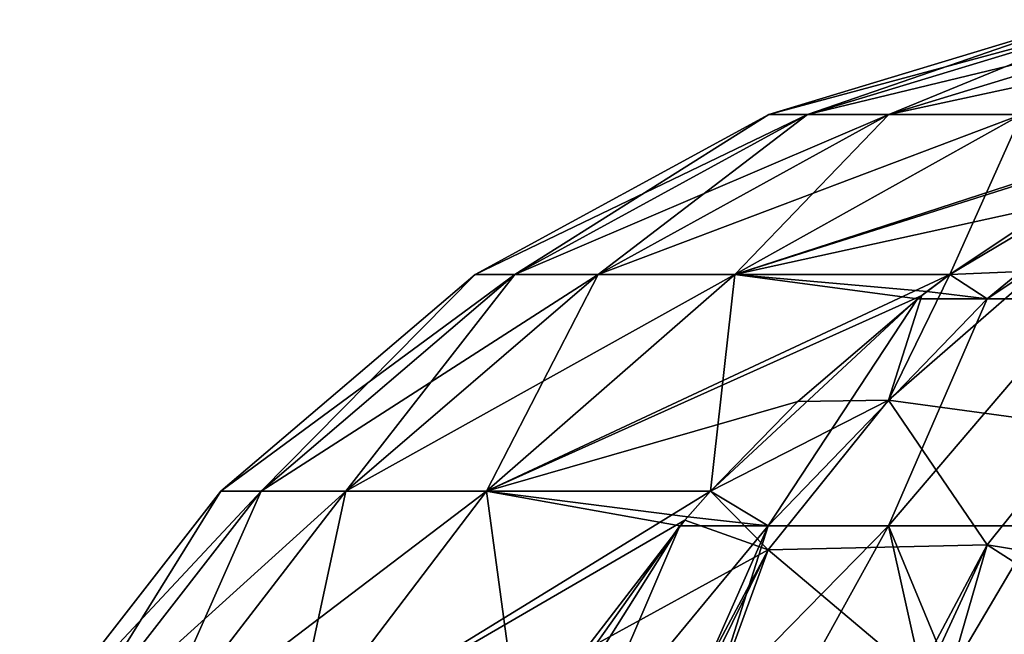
# Model space of a CAD drawing. Header units: millimetres. Extents: x -168 to 168, y -6 to 84.
# Tile 48 of 256: x -167.435 to -166.827, y 59.432 to 59.812. Entities that reach past the tile are written whole.
import ezdxf

# ---------------------------------------------------------------- set-up
doc = ezdxf.new("R2010")
doc.units = ezdxf.units.MM
doc.header["$LTSCALE"] = 65.185185
for name, color, linetype in [('689', 7, 'CONTINUOUS'), ('702', 7, 'CONTINUOUS'), ('712', 7, 'CONTINUOUS'), ('723', 7, 'CONTINUOUS'), ('736', 7, 'CONTINUOUS'), ('746', 7, 'CONTINUOUS')]:
    doc.layers.add(name, color=color, linetype=linetype)

msp = doc.modelspace()

# ---------------------------------------------------------------- linework, layer by layer
at = {"layer": '689', "linetype": 'CONTINUOUS'}
for points in [[(-166.7796, 59.81153, -104.77413), (-166.7796, 59.81153, -105.22589), (-166.97275, 59.75297, -104.76919), (-166.7796, 59.81153, -104.77413)], [(-166.7796, 59.81153, -105.22589), (-166.75621, 59.81153, -105.6767), (-166.97275, 59.75297, -105.23082), (-166.7796, 59.81153, -105.22589)], [(-166.94882, 59.75297, -104.30808), (-166.7796, 59.81153, -104.77413), (-166.97275, 59.75297, -104.76919), (-166.94882, 59.75297, -104.30808)], [(-166.97275, 59.75297, -104.76919), (-166.7796, 59.81153, -105.22589), (-166.97275, 59.75297, -105.23082), (-166.97275, 59.75297, -104.76919)], [(-166.97275, 59.75297, -105.23082), (-166.75621, 59.81153, -105.6767), (-166.94882, 59.75297, -105.69194), (-166.97275, 59.75297, -105.23082)], [(-166.75621, 59.81153, -104.32331), (-166.7796, 59.81153, -104.77413), (-166.94882, 59.75297, -104.30808), (-166.75621, 59.81153, -104.32331)], [(-166.89871, 59.75297, -103.8487), (-166.75621, 59.81153, -104.32331), (-166.94882, 59.75297, -104.30808), (-166.89871, 59.75297, -103.8487)], [(-166.94882, 59.75297, -105.69194), (-166.70739, 59.81153, -106.12429), (-166.89871, 59.75297, -106.15131), (-166.94882, 59.75297, -105.69194)], [(-166.75621, 59.81153, -105.6767), (-166.70739, 59.81153, -106.12429), (-166.94882, 59.75297, -105.69194), (-166.75621, 59.81153, -105.6767)], [(-166.70739, 59.81153, -103.87572), (-166.75621, 59.81153, -104.32331), (-166.89871, 59.75297, -103.8487), (-166.70739, 59.81153, -103.87572)], [(-166.81688, 59.75297, -103.39321), (-166.70739, 59.81153, -103.87572), (-166.89871, 59.75297, -103.8487), (-166.81688, 59.75297, -103.39321)], [(-166.89871, 59.75297, -106.15131), (-166.6283, 59.81153, -106.56473), (-166.81688, 59.75297, -106.6068), (-166.89871, 59.75297, -106.15131)], [(-166.70739, 59.81153, -106.12429), (-166.6283, 59.81153, -106.56473), (-166.89871, 59.75297, -106.15131), (-166.70739, 59.81153, -106.12429)], [(-167.15377, 59.65435, -105.23544), (-166.94882, 59.75297, -105.69194), (-167.12934, 59.65435, -105.70622), (-167.15377, 59.65435, -105.23544)], [(-167.15377, 59.65435, -104.76457), (-166.97275, 59.75297, -105.23082), (-167.15377, 59.65435, -105.23544), (-167.15377, 59.65435, -104.76457)], [(-166.97275, 59.75297, -105.23082), (-166.94882, 59.75297, -105.69194), (-167.15377, 59.65435, -105.23544), (-166.97275, 59.75297, -105.23082)], [(-167.12934, 59.65435, -104.29379), (-166.97275, 59.75297, -104.76919), (-167.15377, 59.65435, -104.76457), (-167.12934, 59.65435, -104.29379)], [(-166.97275, 59.75297, -104.76919), (-166.97275, 59.75297, -105.23082), (-167.15377, 59.65435, -104.76457), (-166.97275, 59.75297, -104.76919)], [(-167.12934, 59.65435, -105.70622), (-166.89871, 59.75297, -106.15131), (-167.07801, 59.65435, -106.17663), (-167.12934, 59.65435, -105.70622)], [(-166.94882, 59.75297, -105.69194), (-166.89871, 59.75297, -106.15131), (-167.12934, 59.65435, -105.70622), (-166.94882, 59.75297, -105.69194)], [(-167.07801, 59.65435, -103.82338), (-166.94882, 59.75297, -104.30808), (-167.12934, 59.65435, -104.29379), (-167.07801, 59.65435, -103.82338)], [(-166.94882, 59.75297, -104.30808), (-166.97275, 59.75297, -104.76919), (-167.12934, 59.65435, -104.29379), (-166.94882, 59.75297, -104.30808)], [(-167.07801, 59.65435, -106.17663), (-166.81688, 59.75297, -106.6068), (-166.99362, 59.65435, -106.64622), (-167.07801, 59.65435, -106.17663)], [(-166.89871, 59.75297, -106.15131), (-166.81688, 59.75297, -106.6068), (-167.07801, 59.65435, -106.17663), (-166.89871, 59.75297, -106.15131)], [(-166.99362, 59.65435, -103.35379), (-166.89871, 59.75297, -103.8487), (-167.07801, 59.65435, -103.82338), (-166.99362, 59.65435, -103.35379)], [(-166.89871, 59.75297, -103.8487), (-166.94882, 59.75297, -104.30808), (-167.07801, 59.65435, -103.82338), (-166.89871, 59.75297, -103.8487)], [(-166.861, 59.65439, -102.88591), (-166.81688, 59.75297, -103.39321), (-166.99362, 59.65435, -103.35379), (-166.861, 59.65439, -102.88591)], [(-166.81688, 59.75297, -103.39321), (-166.89871, 59.75297, -103.8487), (-166.99362, 59.65435, -103.35379), (-166.81688, 59.75297, -103.39321)], [(-166.81688, 59.75297, -106.6068), (-166.69079, 59.7529, -107.05293), (-166.99362, 59.65435, -106.64622), (-166.81688, 59.75297, -106.6068)], [(-166.69079, 59.7529, -107.05293), (-166.70884, 59.74465, -107.05942), (-166.99362, 59.65435, -106.64622), (-166.69079, 59.7529, -107.05293)], [(-166.71054, 59.74385, -102.93997), (-166.81688, 59.75297, -103.39321), (-166.861, 59.65439, -102.88591), (-166.71054, 59.74385, -102.93997)], [(-166.99362, 59.65435, -106.64622), (-166.70884, 59.74465, -107.05942), (-166.79618, 59.69769, -107.09078), (-166.99362, 59.65435, -106.64622)], [(-166.86103, 59.65437, -107.1141), (-166.99362, 59.65435, -106.64622), (-166.79618, 59.69769, -107.09078), (-166.86103, 59.65437, -107.1141)], [(-167.28586, 59.52068, -104.28141), (-167.15377, 59.65435, -104.76457), (-167.31073, 59.52068, -104.76056), (-167.28586, 59.52068, -104.28141)], [(-167.15377, 59.65435, -104.76457), (-167.15377, 59.65435, -105.23544), (-167.31073, 59.52068, -104.76056), (-167.15377, 59.65435, -104.76457)], [(-167.31073, 59.52068, -105.23945), (-167.12934, 59.65435, -105.70622), (-167.28586, 59.52068, -105.7186), (-167.31073, 59.52068, -105.23945)], [(-167.31073, 59.52068, -104.76056), (-167.15377, 59.65435, -105.23544), (-167.31073, 59.52068, -105.23945), (-167.31073, 59.52068, -104.76056)], [(-167.15377, 59.65435, -105.23544), (-167.12934, 59.65435, -105.70622), (-167.31073, 59.52068, -105.23945), (-167.15377, 59.65435, -105.23544)], [(-167.23348, 59.52068, -103.80142), (-167.12934, 59.65435, -104.29379), (-167.28586, 59.52068, -104.28141), (-167.23348, 59.52068, -103.80142)], [(-167.12934, 59.65435, -104.29379), (-167.15377, 59.65435, -104.76457), (-167.28586, 59.52068, -104.28141), (-167.12934, 59.65435, -104.29379)], [(-167.28586, 59.52068, -105.7186), (-167.07801, 59.65435, -106.17663), (-167.23348, 59.52068, -106.19859), (-167.28586, 59.52068, -105.7186)], [(-167.12934, 59.65435, -105.70622), (-167.07801, 59.65435, -106.17663), (-167.28586, 59.52068, -105.7186), (-167.12934, 59.65435, -105.70622)], [(-167.14687, 59.52068, -103.3196), (-167.07801, 59.65435, -103.82338), (-167.23348, 59.52068, -103.80142), (-167.14687, 59.52068, -103.3196)], [(-167.07801, 59.65435, -103.82338), (-167.12934, 59.65435, -104.29379), (-167.23348, 59.52068, -103.80142), (-167.07801, 59.65435, -103.82338)], [(-167.23348, 59.52068, -106.19859), (-166.99362, 59.65435, -106.64622), (-167.14686, 59.52068, -106.6804), (-167.23348, 59.52068, -106.19859)], [(-167.07801, 59.65435, -106.17663), (-166.99362, 59.65435, -106.64622), (-167.23348, 59.52068, -106.19859), (-167.07801, 59.65435, -106.17663)], [(-167.00876, 59.52075, -102.83282), (-166.99362, 59.65435, -103.35379), (-167.14687, 59.52068, -103.3196), (-167.00876, 59.52075, -102.83282)], [(-166.99362, 59.65435, -103.35379), (-167.07801, 59.65435, -103.82338), (-167.14687, 59.52068, -103.3196), (-166.99362, 59.65435, -103.35379)], [(-166.86103, 59.65437, -107.1141), (-166.87844, 59.64135, -107.12035), (-167.14686, 59.52068, -106.6804), (-166.86103, 59.65437, -107.1141)], [(-166.99362, 59.65435, -106.64622), (-166.86103, 59.65437, -107.1141), (-167.14686, 59.52068, -106.6804), (-166.99362, 59.65435, -106.64622)], [(-166.88112, 59.63929, -102.87868), (-166.99362, 59.65435, -103.35379), (-167.00876, 59.52075, -102.83282), (-166.88112, 59.63929, -102.87868)], [(-166.861, 59.65439, -102.88591), (-166.99362, 59.65435, -103.35379), (-166.87519, 59.64383, -102.88081), (-166.861, 59.65439, -102.88591)], [(-166.87519, 59.64383, -102.88081), (-166.99362, 59.65435, -103.35379), (-166.88112, 59.63929, -102.87868), (-166.87519, 59.64383, -102.88081)], [(-167.14686, 59.52068, -106.6804), (-166.87844, 59.64135, -107.12035), (-166.95486, 59.57614, -107.1478), (-167.14686, 59.52068, -106.6804)], [(-167.00876, 59.52076, -107.16716), (-167.14686, 59.52068, -106.6804), (-166.95486, 59.57614, -107.1478), (-167.00876, 59.52076, -107.16716)], [(-167.40945, 59.36131, -105.72838), (-167.43467, 59.36131, -105.24262), (-167.28586, 59.52068, -105.7186), (-167.40945, 59.36131, -105.72838)], [(-167.43467, 59.36131, -105.24262), (-167.43467, 59.36131, -104.7574), (-167.31073, 59.52068, -105.23945), (-167.43467, 59.36131, -105.24262)], [(-167.43467, 59.36131, -105.24262), (-167.31073, 59.52068, -105.23945), (-167.28586, 59.52068, -105.7186), (-167.43467, 59.36131, -105.24262)], [(-167.43467, 59.36131, -104.7574), (-167.40946, 59.36131, -104.27163), (-167.31073, 59.52068, -104.76056), (-167.43467, 59.36131, -104.7574)], [(-167.43467, 59.36131, -104.7574), (-167.31073, 59.52068, -104.76056), (-167.31073, 59.52068, -105.23945), (-167.43467, 59.36131, -104.7574)], [(-167.40946, 59.36131, -104.27163), (-167.35624, 59.36131, -103.78409), (-167.28586, 59.52068, -104.28141), (-167.40946, 59.36131, -104.27163)], [(-167.40946, 59.36131, -104.27163), (-167.28586, 59.52068, -104.28141), (-167.31073, 59.52068, -104.76056), (-167.40946, 59.36131, -104.27163)], [(-167.35624, 59.36131, -106.21592), (-167.40945, 59.36131, -105.72838), (-167.23348, 59.52068, -106.19859), (-167.35624, 59.36131, -106.21592)], [(-167.40945, 59.36131, -105.72838), (-167.28586, 59.52068, -105.7186), (-167.23348, 59.52068, -106.19859), (-167.40945, 59.36131, -105.72838)], [(-167.35624, 59.36131, -106.21592), (-167.23348, 59.52068, -106.19859), (-167.14686, 59.52068, -106.6804), (-167.35624, 59.36131, -106.21592)], [(-167.35624, 59.36131, -103.78409), (-167.26787, 59.36131, -103.29261), (-167.23348, 59.52068, -103.80142), (-167.35624, 59.36131, -103.78409)], [(-167.35624, 59.36131, -103.78409), (-167.23348, 59.52068, -103.80142), (-167.28586, 59.52068, -104.28141), (-167.35624, 59.36131, -103.78409)], [(-167.26787, 59.36131, -106.70739), (-167.35624, 59.36131, -106.21592), (-167.14686, 59.52068, -106.6804), (-167.26787, 59.36131, -106.70739)], [(-167.26787, 59.36131, -106.70739), (-167.14686, 59.52068, -106.6804), (-167.00876, 59.52076, -107.16716), (-167.26787, 59.36131, -106.70739)], [(-167.26787, 59.36131, -106.70739), (-167.00876, 59.52076, -107.16716), (-167.02441, 59.50292, -107.17277), (-167.26787, 59.36131, -106.70739)], [(-167.26787, 59.36131, -103.29261), (-167.12531, 59.36162, -102.79095), (-167.14687, 59.52068, -103.3196), (-167.26787, 59.36131, -103.29261)], [(-167.26787, 59.36131, -103.29261), (-167.14687, 59.52068, -103.3196), (-167.23348, 59.52068, -103.80142), (-167.26787, 59.36131, -103.29261)], [(-167.00876, 59.52075, -102.83282), (-167.14687, 59.52068, -103.3196), (-167.02271, 59.50489, -102.82781), (-167.00876, 59.52075, -102.83282)], [(-167.14687, 59.52068, -103.3196), (-167.12531, 59.36162, -102.79095), (-167.02751, 59.49926, -102.82609), (-167.14687, 59.52068, -103.3196)], [(-167.02271, 59.50489, -102.82781), (-167.14687, 59.52068, -103.3196), (-167.02751, 59.49926, -102.82609), (-167.02271, 59.50489, -102.82781)], [(-167.26787, 59.36131, -106.70739), (-167.02441, 59.50292, -107.17277), (-167.08635, 59.42247, -107.19511), (-167.26787, 59.36131, -106.70739)]]:
    msp.add_3dface(points, dxfattribs=at)
at = {"layer": '702', "linetype": 'CONTINUOUS'}
for points in [[(-166.71054, 59.74385, -102.93997), (-166.861, 59.65439, -102.88591), (-166.83807, 59.63927, -102.78536), (-166.71054, 59.74385, -102.93997)], [(-166.68077, 59.74384, -102.87543), (-166.71054, 59.74385, -102.93997), (-166.83807, 59.63927, -102.78536), (-166.68077, 59.74384, -102.87543)], [(-166.7794, 59.63927, -102.70098), (-166.68077, 59.74384, -102.87543), (-166.83807, 59.63927, -102.78536), (-166.7794, 59.63927, -102.70098)], [(-166.861, 59.65439, -102.88591), (-166.87519, 59.64383, -102.88081), (-166.83807, 59.63927, -102.78536), (-166.861, 59.65439, -102.88591)], [(-166.87519, 59.64383, -102.88081), (-166.88112, 59.63929, -102.87868), (-166.83807, 59.63927, -102.78536), (-166.87519, 59.64383, -102.88081)], [(-166.88112, 59.63929, -102.87868), (-167.00876, 59.52075, -102.83282), (-166.97304, 59.49926, -102.70807), (-166.88112, 59.63929, -102.87868)], [(-166.83807, 59.63927, -102.78536), (-166.88112, 59.63929, -102.87868), (-166.97304, 59.49926, -102.70807), (-166.83807, 59.63927, -102.78536)], [(-166.89884, 59.49926, -102.60136), (-166.83807, 59.63927, -102.78536), (-166.97304, 59.49926, -102.70807), (-166.89884, 59.49926, -102.60136)], [(-166.80717, 59.49926, -102.50921), (-166.7794, 59.63927, -102.70098), (-166.89884, 59.49926, -102.60136), (-166.80717, 59.49926, -102.50921)], [(-166.7794, 59.63927, -102.70098), (-166.83807, 59.63927, -102.78536), (-166.89884, 59.49926, -102.60136), (-166.7794, 59.63927, -102.70098)], [(-167.00876, 59.52075, -102.83282), (-167.02271, 59.50489, -102.82781), (-166.97304, 59.49926, -102.70807), (-167.00876, 59.52075, -102.83282)], [(-167.02271, 59.50489, -102.82781), (-167.02751, 59.49926, -102.82609), (-166.97304, 59.49926, -102.70807), (-167.02271, 59.50489, -102.82781)], [(-167.02751, 59.49926, -102.82609), (-167.12531, 59.36162, -102.79095), (-167.12534, 59.34393, -102.76037), (-167.02751, 59.49926, -102.82609)], [(-167.02751, 59.49926, -102.82609), (-167.12534, 59.34393, -102.76037), (-167.08635, 59.36226, -102.70059), (-167.02751, 59.49926, -102.82609)], [(-167.02751, 59.49926, -102.82609), (-167.08635, 59.36226, -102.70059), (-166.97304, 59.49926, -102.70807), (-167.02751, 59.49926, -102.82609)], [(-167.08635, 59.36226, -102.70059), (-167.0244, 59.38313, -102.61975), (-166.97304, 59.49926, -102.70807), (-167.08635, 59.36226, -102.70059)], [(-167.0244, 59.38313, -102.61975), (-167.00879, 59.38719, -102.60154), (-166.97304, 59.49926, -102.70807), (-167.0244, 59.38313, -102.61975)], [(-167.00879, 59.38719, -102.60154), (-166.89884, 59.49926, -102.60136), (-166.97304, 59.49926, -102.70807), (-167.00879, 59.38719, -102.60154)], [(-167.00879, 59.38719, -102.60154), (-166.95486, 59.39812, -102.54386), (-166.89884, 59.49926, -102.60136), (-167.00879, 59.38719, -102.60154)], [(-166.95486, 59.39812, -102.54386), (-166.87844, 59.40695, -102.47366), (-166.89884, 59.49926, -102.60136), (-166.95486, 59.39812, -102.54386)], [(-166.87844, 59.40695, -102.47366), (-166.86106, 59.40805, -102.45929), (-166.89884, 59.49926, -102.60136), (-166.87844, 59.40695, -102.47366)], [(-166.86106, 59.40805, -102.45929), (-166.80717, 59.49926, -102.50921), (-166.89884, 59.49926, -102.60136), (-166.86106, 59.40805, -102.45929)], [(-166.86106, 59.40805, -102.45929), (-166.79618, 59.40952, -102.41008), (-166.80717, 59.49926, -102.50921), (-166.86106, 59.40805, -102.45929)]]:
    msp.add_3dface(points, dxfattribs=at)
at = {"layer": '712', "linetype": 'CONTINUOUS'}
for points in [[(-166.86103, 59.65437, -107.1141), (-166.79618, 59.69769, -107.09078), (-166.80717, 59.65672, -107.21806), (-166.86103, 59.65437, -107.1141)], [(-166.80717, 59.65672, -107.21806), (-166.7794, 59.56065, -107.4352), (-166.89884, 59.57691, -107.26414), (-166.80717, 59.65672, -107.21806)], [(-166.86103, 59.65437, -107.1141), (-166.80717, 59.65672, -107.21806), (-166.89884, 59.57691, -107.26414), (-166.86103, 59.65437, -107.1141)], [(-166.87844, 59.64135, -107.12035), (-166.86103, 59.65437, -107.1141), (-166.89884, 59.57691, -107.26414), (-166.87844, 59.64135, -107.12035)], [(-166.95486, 59.57614, -107.1478), (-166.87844, 59.64135, -107.12035), (-166.89884, 59.57691, -107.26414), (-166.95486, 59.57614, -107.1478)], [(-167.00876, 59.52076, -107.16716), (-166.95486, 59.57614, -107.1478), (-166.89884, 59.57691, -107.26414), (-167.00876, 59.52076, -107.16716)], [(-167.00876, 59.52076, -107.16716), (-166.89884, 59.57691, -107.26414), (-166.97304, 59.4845, -107.3175), (-167.00876, 59.52076, -107.16716)], [(-166.89884, 59.57691, -107.26414), (-166.83807, 59.48757, -107.47739), (-166.97304, 59.4845, -107.3175), (-166.89884, 59.57691, -107.26414)], [(-166.7794, 59.56065, -107.4352), (-166.83807, 59.48757, -107.47739), (-166.89884, 59.57691, -107.26414), (-166.7794, 59.56065, -107.4352)], [(-166.7794, 59.56065, -107.4352), (-166.68077, 59.46185, -107.61299), (-166.83807, 59.48757, -107.47739), (-166.7794, 59.56065, -107.4352)], [(-167.02441, 59.50292, -107.17277), (-167.00876, 59.52076, -107.16716), (-166.97304, 59.4845, -107.3175), (-167.02441, 59.50292, -107.17277)], [(-167.08635, 59.42247, -107.19511), (-167.02441, 59.50292, -107.17277), (-166.97304, 59.4845, -107.3175), (-167.08635, 59.42247, -107.19511)], [(-166.83807, 59.48757, -107.47739), (-166.88112, 59.40676, -107.52407), (-166.97304, 59.4845, -107.3175), (-166.83807, 59.48757, -107.47739)], [(-166.87519, 59.40718, -107.52906), (-166.88112, 59.40676, -107.52407), (-166.83807, 59.48757, -107.47739), (-166.87519, 59.40718, -107.52906)], [(-166.861, 59.40805, -107.54076), (-166.87519, 59.40718, -107.52906), (-166.83807, 59.48757, -107.47739), (-166.861, 59.40805, -107.54076)], [(-166.71054, 59.40597, -107.64527), (-166.861, 59.40805, -107.54076), (-166.83807, 59.48757, -107.47739), (-166.71054, 59.40597, -107.64527)], [(-166.68077, 59.46185, -107.61299), (-166.71054, 59.40597, -107.64527), (-166.83807, 59.48757, -107.47739), (-166.68077, 59.46185, -107.61299)], [(-167.02752, 59.38229, -107.3765), (-167.08635, 59.42247, -107.19511), (-166.97304, 59.4845, -107.3175), (-167.02752, 59.38229, -107.3765)], [(-167.02271, 59.38361, -107.38225), (-167.02752, 59.38229, -107.3765), (-166.97304, 59.4845, -107.3175), (-167.02271, 59.38361, -107.38225)], [(-167.00877, 59.3872, -107.39848), (-167.02271, 59.38361, -107.38225), (-166.97304, 59.4845, -107.3175), (-167.00877, 59.3872, -107.39848)], [(-166.88112, 59.40676, -107.52407), (-167.00877, 59.3872, -107.39848), (-166.97304, 59.4845, -107.3175), (-166.88112, 59.40676, -107.52407)]]:
    msp.add_3dface(points, dxfattribs=at)
at = {"layer": '723', "linetype": 'CONTINUOUS'}
for points in [[(-166.7796, 59.81153, 105.22587), (-166.7796, 59.81153, 104.77411), (-166.97275, 59.75297, 105.23081), (-166.7796, 59.81153, 105.22587)], [(-166.7796, 59.81153, 104.77411), (-166.75621, 59.81153, 104.3233), (-166.97275, 59.75297, 104.76918), (-166.7796, 59.81153, 104.77411)], [(-166.94882, 59.75297, 105.69192), (-166.7796, 59.81153, 105.22587), (-166.97275, 59.75297, 105.23081), (-166.94882, 59.75297, 105.69192)], [(-166.97275, 59.75297, 105.23081), (-166.7796, 59.81153, 104.77411), (-166.97275, 59.75297, 104.76918), (-166.97275, 59.75297, 105.23081)], [(-166.97275, 59.75297, 104.76918), (-166.75621, 59.81153, 104.3233), (-166.94882, 59.75297, 104.30806), (-166.97275, 59.75297, 104.76918)], [(-166.75621, 59.81153, 105.67669), (-166.7796, 59.81153, 105.22587), (-166.94882, 59.75297, 105.69192), (-166.75621, 59.81153, 105.67669)], [(-166.89871, 59.75297, 106.1513), (-166.75621, 59.81153, 105.67669), (-166.94882, 59.75297, 105.69192), (-166.89871, 59.75297, 106.1513)], [(-166.94882, 59.75297, 104.30806), (-166.70739, 59.81153, 103.87571), (-166.89871, 59.75297, 103.84869), (-166.94882, 59.75297, 104.30806)], [(-166.75621, 59.81153, 104.3233), (-166.70739, 59.81153, 103.87571), (-166.94882, 59.75297, 104.30806), (-166.75621, 59.81153, 104.3233)], [(-166.70739, 59.81153, 106.12428), (-166.75621, 59.81153, 105.67669), (-166.89871, 59.75297, 106.1513), (-166.70739, 59.81153, 106.12428)], [(-166.81688, 59.75297, 106.60679), (-166.70739, 59.81153, 106.12428), (-166.89871, 59.75297, 106.1513), (-166.81688, 59.75297, 106.60679)], [(-166.89871, 59.75297, 103.84869), (-166.6283, 59.81153, 103.43527), (-166.81688, 59.75297, 103.3932), (-166.89871, 59.75297, 103.84869)], [(-166.70739, 59.81153, 103.87571), (-166.6283, 59.81153, 103.43527), (-166.89871, 59.75297, 103.84869), (-166.70739, 59.81153, 103.87571)], [(-167.15377, 59.65435, 104.76456), (-166.94882, 59.75297, 104.30806), (-167.12934, 59.65435, 104.29378), (-167.15377, 59.65435, 104.76456)], [(-167.15377, 59.65435, 105.23543), (-166.97275, 59.75297, 104.76918), (-167.15377, 59.65435, 104.76456), (-167.15377, 59.65435, 105.23543)], [(-166.97275, 59.75297, 104.76918), (-166.94882, 59.75297, 104.30806), (-167.15377, 59.65435, 104.76456), (-166.97275, 59.75297, 104.76918)], [(-167.12934, 59.65435, 105.70621), (-166.97275, 59.75297, 105.23081), (-167.15377, 59.65435, 105.23543), (-167.12934, 59.65435, 105.70621)], [(-166.97275, 59.75297, 105.23081), (-166.97275, 59.75297, 104.76918), (-167.15377, 59.65435, 105.23543), (-166.97275, 59.75297, 105.23081)], [(-167.12934, 59.65435, 104.29378), (-166.89871, 59.75297, 103.84869), (-167.07801, 59.65435, 103.82337), (-167.12934, 59.65435, 104.29378)], [(-166.94882, 59.75297, 104.30806), (-166.89871, 59.75297, 103.84869), (-167.12934, 59.65435, 104.29378), (-166.94882, 59.75297, 104.30806)], [(-167.07801, 59.65435, 106.17662), (-166.94882, 59.75297, 105.69192), (-167.12934, 59.65435, 105.70621), (-167.07801, 59.65435, 106.17662)], [(-166.94882, 59.75297, 105.69192), (-166.97275, 59.75297, 105.23081), (-167.12934, 59.65435, 105.70621), (-166.94882, 59.75297, 105.69192)], [(-167.07801, 59.65435, 103.82337), (-166.81688, 59.75297, 103.3932), (-166.99362, 59.65435, 103.35378), (-167.07801, 59.65435, 103.82337)], [(-166.89871, 59.75297, 103.84869), (-166.81688, 59.75297, 103.3932), (-167.07801, 59.65435, 103.82337), (-166.89871, 59.75297, 103.84869)], [(-166.99362, 59.65435, 106.64621), (-166.89871, 59.75297, 106.1513), (-167.07801, 59.65435, 106.17662), (-166.99362, 59.65435, 106.64621)], [(-166.89871, 59.75297, 106.1513), (-166.94882, 59.75297, 105.69192), (-167.07801, 59.65435, 106.17662), (-166.89871, 59.75297, 106.1513)], [(-166.861, 59.65439, 107.11409), (-166.81688, 59.75297, 106.60679), (-166.99362, 59.65435, 106.64621), (-166.861, 59.65439, 107.11409)], [(-166.81688, 59.75297, 106.60679), (-166.89871, 59.75297, 106.1513), (-166.99362, 59.65435, 106.64621), (-166.81688, 59.75297, 106.60679)], [(-166.81688, 59.75297, 103.3932), (-166.69079, 59.7529, 102.94707), (-166.99362, 59.65435, 103.35378), (-166.81688, 59.75297, 103.3932)], [(-166.69079, 59.7529, 102.94707), (-166.70884, 59.74465, 102.94058), (-166.99362, 59.65435, 103.35378), (-166.69079, 59.7529, 102.94707)], [(-166.71054, 59.74385, 107.06003), (-166.81688, 59.75297, 106.60679), (-166.861, 59.65439, 107.11409), (-166.71054, 59.74385, 107.06003)], [(-166.99362, 59.65435, 103.35378), (-166.70884, 59.74465, 102.94058), (-166.79618, 59.69769, 102.90922), (-166.99362, 59.65435, 103.35378)], [(-166.86103, 59.65437, 102.8859), (-166.99362, 59.65435, 103.35378), (-166.79618, 59.69769, 102.90922), (-166.86103, 59.65437, 102.8859)], [(-167.28586, 59.52068, 105.71859), (-167.15377, 59.65435, 105.23543), (-167.31073, 59.52068, 105.23944), (-167.28586, 59.52068, 105.71859)], [(-167.15377, 59.65435, 105.23543), (-167.15377, 59.65435, 104.76456), (-167.31073, 59.52068, 105.23944), (-167.15377, 59.65435, 105.23543)], [(-167.31073, 59.52068, 104.76055), (-167.12934, 59.65435, 104.29378), (-167.28586, 59.52068, 104.2814), (-167.31073, 59.52068, 104.76055)], [(-167.31073, 59.52068, 105.23944), (-167.15377, 59.65435, 104.76456), (-167.31073, 59.52068, 104.76055), (-167.31073, 59.52068, 105.23944)], [(-167.15377, 59.65435, 104.76456), (-167.12934, 59.65435, 104.29378), (-167.31073, 59.52068, 104.76055), (-167.15377, 59.65435, 104.76456)], [(-167.23348, 59.52068, 106.19858), (-167.12934, 59.65435, 105.70621), (-167.28586, 59.52068, 105.71859), (-167.23348, 59.52068, 106.19858)], [(-167.12934, 59.65435, 105.70621), (-167.15377, 59.65435, 105.23543), (-167.28586, 59.52068, 105.71859), (-167.12934, 59.65435, 105.70621)], [(-167.28586, 59.52068, 104.2814), (-167.07801, 59.65435, 103.82337), (-167.23348, 59.52068, 103.80141), (-167.28586, 59.52068, 104.2814)], [(-167.12934, 59.65435, 104.29378), (-167.07801, 59.65435, 103.82337), (-167.28586, 59.52068, 104.2814), (-167.12934, 59.65435, 104.29378)], [(-167.14687, 59.52068, 106.6804), (-167.07801, 59.65435, 106.17662), (-167.23348, 59.52068, 106.19858), (-167.14687, 59.52068, 106.6804)], [(-167.07801, 59.65435, 106.17662), (-167.12934, 59.65435, 105.70621), (-167.23348, 59.52068, 106.19858), (-167.07801, 59.65435, 106.17662)], [(-167.23348, 59.52068, 103.80141), (-166.99362, 59.65435, 103.35378), (-167.14686, 59.52068, 103.3196), (-167.23348, 59.52068, 103.80141)], [(-167.07801, 59.65435, 103.82337), (-166.99362, 59.65435, 103.35378), (-167.23348, 59.52068, 103.80141), (-167.07801, 59.65435, 103.82337)], [(-167.00876, 59.52075, 107.16718), (-166.99362, 59.65435, 106.64621), (-167.14687, 59.52068, 106.6804), (-167.00876, 59.52075, 107.16718)], [(-166.99362, 59.65435, 106.64621), (-167.07801, 59.65435, 106.17662), (-167.14687, 59.52068, 106.6804), (-166.99362, 59.65435, 106.64621)], [(-166.86103, 59.65437, 102.8859), (-166.87844, 59.64135, 102.87965), (-167.14686, 59.52068, 103.3196), (-166.86103, 59.65437, 102.8859)], [(-166.99362, 59.65435, 103.35378), (-166.86103, 59.65437, 102.8859), (-167.14686, 59.52068, 103.3196), (-166.99362, 59.65435, 103.35378)], [(-166.88112, 59.63929, 107.12132), (-166.99362, 59.65435, 106.64621), (-167.00876, 59.52075, 107.16718), (-166.88112, 59.63929, 107.12132)], [(-166.861, 59.65439, 107.11409), (-166.99362, 59.65435, 106.64621), (-166.87519, 59.64383, 107.11919), (-166.861, 59.65439, 107.11409)], [(-166.87519, 59.64383, 107.11919), (-166.99362, 59.65435, 106.64621), (-166.88112, 59.63929, 107.12132), (-166.87519, 59.64383, 107.11919)], [(-167.14686, 59.52068, 103.3196), (-166.87844, 59.64135, 102.87965), (-166.95486, 59.57614, 102.8522), (-167.14686, 59.52068, 103.3196)], [(-167.00876, 59.52076, 102.83284), (-167.14686, 59.52068, 103.3196), (-166.95486, 59.57614, 102.8522), (-167.00876, 59.52076, 102.83284)], [(-167.40945, 59.36131, 104.27162), (-167.43467, 59.36131, 104.75738), (-167.28586, 59.52068, 104.2814), (-167.40945, 59.36131, 104.27162)], [(-167.43467, 59.36131, 104.75738), (-167.43467, 59.36131, 105.2426), (-167.31073, 59.52068, 104.76055), (-167.43467, 59.36131, 104.75738)], [(-167.43467, 59.36131, 104.75738), (-167.31073, 59.52068, 104.76055), (-167.28586, 59.52068, 104.2814), (-167.43467, 59.36131, 104.75738)], [(-167.43467, 59.36131, 105.2426), (-167.40946, 59.36131, 105.72837), (-167.31073, 59.52068, 105.23944), (-167.43467, 59.36131, 105.2426)], [(-167.43467, 59.36131, 105.2426), (-167.31073, 59.52068, 105.23944), (-167.31073, 59.52068, 104.76055), (-167.43467, 59.36131, 105.2426)], [(-167.40946, 59.36131, 105.72837), (-167.35624, 59.36131, 106.21591), (-167.28586, 59.52068, 105.71859), (-167.40946, 59.36131, 105.72837)], [(-167.40946, 59.36131, 105.72837), (-167.28586, 59.52068, 105.71859), (-167.31073, 59.52068, 105.23944), (-167.40946, 59.36131, 105.72837)], [(-167.35624, 59.36131, 103.78408), (-167.40945, 59.36131, 104.27162), (-167.23348, 59.52068, 103.80141), (-167.35624, 59.36131, 103.78408)], [(-167.40945, 59.36131, 104.27162), (-167.28586, 59.52068, 104.2814), (-167.23348, 59.52068, 103.80141), (-167.40945, 59.36131, 104.27162)], [(-167.35624, 59.36131, 103.78408), (-167.23348, 59.52068, 103.80141), (-167.14686, 59.52068, 103.3196), (-167.35624, 59.36131, 103.78408)], [(-167.35624, 59.36131, 106.21591), (-167.26787, 59.36131, 106.70739), (-167.23348, 59.52068, 106.19858), (-167.35624, 59.36131, 106.21591)], [(-167.35624, 59.36131, 106.21591), (-167.23348, 59.52068, 106.19858), (-167.28586, 59.52068, 105.71859), (-167.35624, 59.36131, 106.21591)], [(-167.26787, 59.36131, 103.29261), (-167.35624, 59.36131, 103.78408), (-167.14686, 59.52068, 103.3196), (-167.26787, 59.36131, 103.29261)], [(-167.26787, 59.36131, 103.29261), (-167.14686, 59.52068, 103.3196), (-167.00876, 59.52076, 102.83284), (-167.26787, 59.36131, 103.29261)], [(-167.26787, 59.36131, 103.29261), (-167.00876, 59.52076, 102.83284), (-167.02441, 59.50292, 102.82723), (-167.26787, 59.36131, 103.29261)], [(-167.26787, 59.36131, 106.70739), (-167.12531, 59.36162, 107.20905), (-167.14687, 59.52068, 106.6804), (-167.26787, 59.36131, 106.70739)], [(-167.26787, 59.36131, 106.70739), (-167.14687, 59.52068, 106.6804), (-167.23348, 59.52068, 106.19858), (-167.26787, 59.36131, 106.70739)], [(-167.00876, 59.52075, 107.16718), (-167.14687, 59.52068, 106.6804), (-167.02271, 59.50489, 107.17219), (-167.00876, 59.52075, 107.16718)], [(-167.14687, 59.52068, 106.6804), (-167.12531, 59.36162, 107.20905), (-167.02751, 59.49926, 107.17391), (-167.14687, 59.52068, 106.6804)], [(-167.02271, 59.50489, 107.17219), (-167.14687, 59.52068, 106.6804), (-167.02751, 59.49926, 107.17391), (-167.02271, 59.50489, 107.17219)], [(-167.26787, 59.36131, 103.29261), (-167.02441, 59.50292, 102.82723), (-167.08635, 59.42247, 102.80489), (-167.26787, 59.36131, 103.29261)]]:
    msp.add_3dface(points, dxfattribs=at)
at = {"layer": '736', "linetype": 'CONTINUOUS'}
for points in [[(-166.71054, 59.74385, 107.06003), (-166.861, 59.65439, 107.11409), (-166.83807, 59.63927, 107.21464), (-166.71054, 59.74385, 107.06003)], [(-166.68077, 59.74384, 107.12457), (-166.71054, 59.74385, 107.06003), (-166.83807, 59.63927, 107.21464), (-166.68077, 59.74384, 107.12457)], [(-166.7794, 59.63927, 107.29902), (-166.68077, 59.74384, 107.12457), (-166.83807, 59.63927, 107.21464), (-166.7794, 59.63927, 107.29902)], [(-166.861, 59.65439, 107.11409), (-166.87519, 59.64383, 107.11919), (-166.83807, 59.63927, 107.21464), (-166.861, 59.65439, 107.11409)], [(-166.87519, 59.64383, 107.11919), (-166.88112, 59.63929, 107.12132), (-166.83807, 59.63927, 107.21464), (-166.87519, 59.64383, 107.11919)], [(-166.88112, 59.63929, 107.12132), (-167.00876, 59.52075, 107.16718), (-166.97304, 59.49926, 107.29193), (-166.88112, 59.63929, 107.12132)], [(-166.83807, 59.63927, 107.21464), (-166.88112, 59.63929, 107.12132), (-166.97304, 59.49926, 107.29193), (-166.83807, 59.63927, 107.21464)], [(-166.89884, 59.49926, 107.39864), (-166.83807, 59.63927, 107.21464), (-166.97304, 59.49926, 107.29193), (-166.89884, 59.49926, 107.39864)], [(-166.80717, 59.49926, 107.49079), (-166.7794, 59.63927, 107.29902), (-166.89884, 59.49926, 107.39864), (-166.80717, 59.49926, 107.49079)], [(-166.7794, 59.63927, 107.29902), (-166.83807, 59.63927, 107.21464), (-166.89884, 59.49926, 107.39864), (-166.7794, 59.63927, 107.29902)], [(-167.00876, 59.52075, 107.16718), (-167.02271, 59.50489, 107.17219), (-166.97304, 59.49926, 107.29193), (-167.00876, 59.52075, 107.16718)], [(-167.02271, 59.50489, 107.17219), (-167.02751, 59.49926, 107.17391), (-166.97304, 59.49926, 107.29193), (-167.02271, 59.50489, 107.17219)], [(-167.02751, 59.49926, 107.17391), (-167.12531, 59.36162, 107.20905), (-167.12534, 59.34393, 107.23963), (-167.02751, 59.49926, 107.17391)], [(-167.02751, 59.49926, 107.17391), (-167.12534, 59.34393, 107.23963), (-167.08635, 59.36226, 107.29941), (-167.02751, 59.49926, 107.17391)], [(-167.02751, 59.49926, 107.17391), (-167.08635, 59.36226, 107.29941), (-166.97304, 59.49926, 107.29193), (-167.02751, 59.49926, 107.17391)], [(-167.08635, 59.36226, 107.29941), (-167.0244, 59.38313, 107.38025), (-166.97304, 59.49926, 107.29193), (-167.08635, 59.36226, 107.29941)], [(-167.0244, 59.38313, 107.38025), (-167.00879, 59.38719, 107.39846), (-166.97304, 59.49926, 107.29193), (-167.0244, 59.38313, 107.38025)], [(-167.00879, 59.38719, 107.39846), (-166.89884, 59.49926, 107.39864), (-166.97304, 59.49926, 107.29193), (-167.00879, 59.38719, 107.39846)], [(-167.00879, 59.38719, 107.39846), (-166.95486, 59.39812, 107.45614), (-166.89884, 59.49926, 107.39864), (-167.00879, 59.38719, 107.39846)], [(-166.95486, 59.39812, 107.45614), (-166.87844, 59.40695, 107.52634), (-166.89884, 59.49926, 107.39864), (-166.95486, 59.39812, 107.45614)], [(-166.87844, 59.40695, 107.52634), (-166.86106, 59.40805, 107.54071), (-166.89884, 59.49926, 107.39864), (-166.87844, 59.40695, 107.52634)], [(-166.86106, 59.40805, 107.54071), (-166.80717, 59.49926, 107.49079), (-166.89884, 59.49926, 107.39864), (-166.86106, 59.40805, 107.54071)], [(-166.86106, 59.40805, 107.54071), (-166.79618, 59.40952, 107.58992), (-166.80717, 59.49926, 107.49079), (-166.86106, 59.40805, 107.54071)]]:
    msp.add_3dface(points, dxfattribs=at)
at = {"layer": '746', "linetype": 'CONTINUOUS'}
for points in [[(-166.86103, 59.65437, 102.8859), (-166.79618, 59.69769, 102.90922), (-166.80717, 59.65672, 102.78194), (-166.86103, 59.65437, 102.8859)], [(-166.80717, 59.65672, 102.78194), (-166.7794, 59.56065, 102.5648), (-166.89884, 59.57691, 102.73586), (-166.80717, 59.65672, 102.78194)], [(-166.86103, 59.65437, 102.8859), (-166.80717, 59.65672, 102.78194), (-166.89884, 59.57691, 102.73586), (-166.86103, 59.65437, 102.8859)], [(-166.87844, 59.64135, 102.87965), (-166.86103, 59.65437, 102.8859), (-166.89884, 59.57691, 102.73586), (-166.87844, 59.64135, 102.87965)], [(-166.95486, 59.57614, 102.8522), (-166.87844, 59.64135, 102.87965), (-166.89884, 59.57691, 102.73586), (-166.95486, 59.57614, 102.8522)], [(-167.00876, 59.52076, 102.83284), (-166.95486, 59.57614, 102.8522), (-166.89884, 59.57691, 102.73586), (-167.00876, 59.52076, 102.83284)], [(-167.00876, 59.52076, 102.83284), (-166.89884, 59.57691, 102.73586), (-166.97304, 59.4845, 102.6825), (-167.00876, 59.52076, 102.83284)], [(-166.89884, 59.57691, 102.73586), (-166.83807, 59.48757, 102.52261), (-166.97304, 59.4845, 102.6825), (-166.89884, 59.57691, 102.73586)], [(-166.7794, 59.56065, 102.5648), (-166.83807, 59.48757, 102.52261), (-166.89884, 59.57691, 102.73586), (-166.7794, 59.56065, 102.5648)], [(-166.7794, 59.56065, 102.5648), (-166.68077, 59.46185, 102.38701), (-166.83807, 59.48757, 102.52261), (-166.7794, 59.56065, 102.5648)], [(-167.02441, 59.50292, 102.82723), (-167.00876, 59.52076, 102.83284), (-166.97304, 59.4845, 102.6825), (-167.02441, 59.50292, 102.82723)], [(-167.08635, 59.42247, 102.80489), (-167.02441, 59.50292, 102.82723), (-166.97304, 59.4845, 102.6825), (-167.08635, 59.42247, 102.80489)], [(-166.83807, 59.48757, 102.52261), (-166.88112, 59.40676, 102.47593), (-166.97304, 59.4845, 102.6825), (-166.83807, 59.48757, 102.52261)], [(-166.87519, 59.40718, 102.47094), (-166.88112, 59.40676, 102.47593), (-166.83807, 59.48757, 102.52261), (-166.87519, 59.40718, 102.47094)], [(-166.861, 59.40805, 102.45924), (-166.87519, 59.40718, 102.47094), (-166.83807, 59.48757, 102.52261), (-166.861, 59.40805, 102.45924)], [(-166.71054, 59.40597, 102.35473), (-166.861, 59.40805, 102.45924), (-166.83807, 59.48757, 102.52261), (-166.71054, 59.40597, 102.35473)], [(-166.68077, 59.46185, 102.38701), (-166.71054, 59.40597, 102.35473), (-166.83807, 59.48757, 102.52261), (-166.68077, 59.46185, 102.38701)], [(-167.02752, 59.38229, 102.6235), (-167.08635, 59.42247, 102.80489), (-166.97304, 59.4845, 102.6825), (-167.02752, 59.38229, 102.6235)], [(-167.02271, 59.38361, 102.61775), (-167.02752, 59.38229, 102.6235), (-166.97304, 59.4845, 102.6825), (-167.02271, 59.38361, 102.61775)], [(-167.00877, 59.3872, 102.60152), (-167.02271, 59.38361, 102.61775), (-166.97304, 59.4845, 102.6825), (-167.00877, 59.3872, 102.60152)], [(-166.88112, 59.40676, 102.47593), (-167.00877, 59.3872, 102.60152), (-166.97304, 59.4845, 102.6825), (-166.88112, 59.40676, 102.47593)]]:
    msp.add_3dface(points, dxfattribs=at)

doc.saveas('drawing.dxf')
